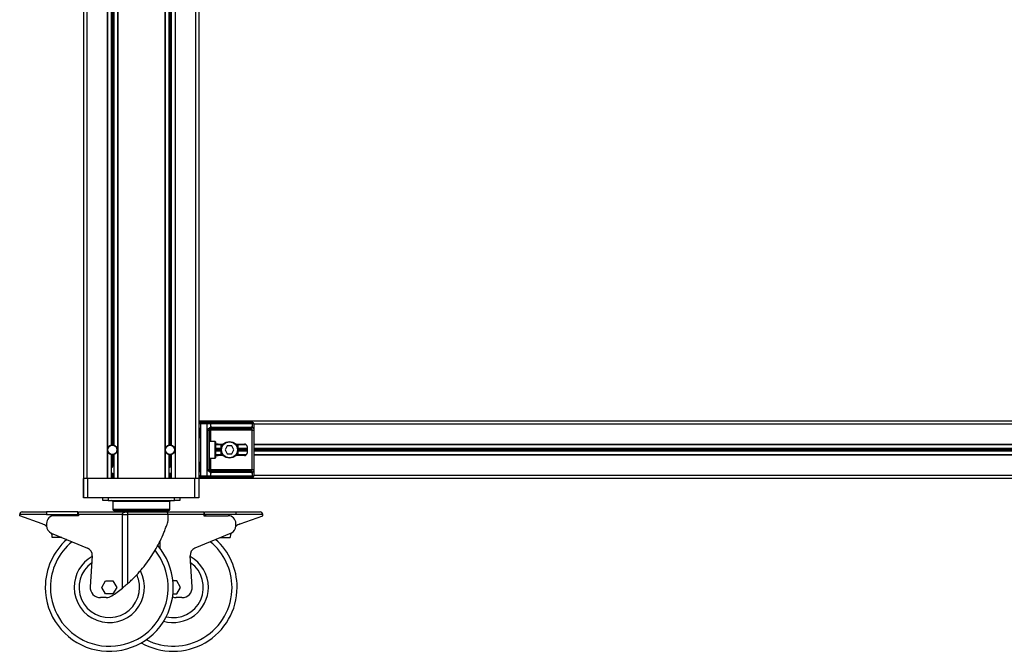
# Model space of a CAD drawing. Header units: millimetres. Extents: x 0 to 420, y 0 to 297.
# Tile 11 of 28: x 80 to 139, y 179 to 216. Entities that reach past the tile are written whole.
import ezdxf

# ---------------------------------------------------------------- set-up
doc = ezdxf.new("R2010")
doc.units = ezdxf.units.MM

msp = doc.modelspace()

# ---------------------------------------------------------------- linework, layer by layer
at = {"color": 7, "linetype": 'Continuous', "lineweight": 25}
for p, q in [((83.9739, 232.04622), (83.9739, 188.98532)), ((84.16343, 232.04622), (84.16343, 188.98532)), ((85.36504, 232.04622), (85.36504, 188.98532)), ((85.384, 232.04622), (85.384, 188.98532)), ((85.60385, 232.04622), (85.60385, 190.96508)), ((85.67966, 232.04622), (85.67966, 190.97537)), ((85.75547, 232.04622), (85.75547, 190.96508)), ((85.97533, 232.04622), (85.97533, 188.98532)), ((85.99428, 232.04622), (85.99428, 188.98532)), ((88.77656, 232.04622), (88.77656, 188.98532)), ((88.79551, 232.04622), (88.79551, 188.98532)), ((89.01537, 232.04622), (89.01537, 190.96508)), ((89.09118, 232.04622), (89.09118, 190.97537)), ((89.16699, 232.04622), (89.16699, 190.96508)), ((89.38684, 232.04622), (89.38684, 188.98532)), ((89.40579, 232.04622), (89.40579, 188.98532)), ((90.60741, 232.04622), (90.60741, 188.98532)), ((90.79693, 232.04622), (90.79693, 188.98532)), ((182.52878, 192.39684), (90.79693, 192.39684)), ((90.88791, 192.23005), (90.79693, 192.23005)), ((90.80506, 191.97987), (90.80506, 191.41129)), ((90.80507, 191.97987), (90.81087, 191.97987)), ((90.81087, 191.97987), (90.81087, 191.41129)), ((90.88791, 192.23005), (90.88791, 192.32103)), ((90.88791, 192.32103), (91.29352, 192.32103)), ((91.29352, 192.23005), (90.88791, 192.23005)), ((90.88791, 192.23005), (90.88791, 189.15211)), ((91.29352, 192.23005), (91.29352, 192.32103)), ((91.29352, 192.32103), (91.41681, 192.32103)), ((91.29352, 189.15211), (91.29352, 192.23005)), ((91.48114, 192.23005), (91.29352, 192.23005)), ((91.41681, 192.32103), (93.91478, 192.32103)), ((91.48114, 192.23005), (91.48114, 192.01557)), ((93.97911, 192.23005), (91.48114, 192.23005)), ((93.8372, 191.94197), (91.4944, 191.94197)), ((91.4944, 191.94197), (91.4944, 191.851)), ((91.55873, 192.03294), (93.90152, 192.03294)), ((93.91478, 192.32103), (93.96585, 192.32103)), ((93.97911, 192.01557), (93.97911, 192.23005)), ((94.05683, 192.23005), (93.97911, 192.23005)), ((94.05683, 192.23005), (94.05683, 189.15211)), ((179.26889, 192.20731), (94.05683, 192.20731)), ((90.80506, 191.41129), (90.81087, 191.41129)), ((91.32233, 191.851), (91.40343, 191.851)), ((91.32233, 189.53117), (91.32233, 191.851)), ((91.40343, 191.851), (91.40343, 189.53117)), ((91.40343, 191.851), (91.4944, 191.851)), ((93.96482, 191.851), (91.4944, 191.851)), ((91.4944, 191.851), (91.4944, 191.18385)), ((93.96482, 191.851), (94.05526, 191.851)), ((93.96482, 189.53117), (93.96482, 191.851)), ((94.05526, 191.851), (94.05526, 189.53117)), ((91.75974, 191.18385), (91.40343, 191.18385)), ((91.75974, 190.19831), (91.75974, 191.18385)), ((91.78248, 191.16111), (91.78248, 190.22105)), ((92.12363, 190.76689), (91.78248, 190.76689)), ((92.12363, 190.98675), (91.78636, 190.98675)), ((92.23714, 191.0057), (91.81831, 191.0057)), ((91.93949, 191.03223), (92.26082, 191.03223)), ((92.12363, 190.37646), (92.12363, 191.0057)), ((92.4851, 190.91851), (92.35379, 190.69108)), ((92.74772, 190.91851), (92.4851, 190.91851)), ((92.87903, 190.69108), (92.74772, 190.91851)), ((92.972, 191.03223), (93.50329, 191.03223)), ((93.58897, 191.0057), (92.99567, 191.0057)), ((93.10918, 191.0057), (93.10918, 190.37646)), ((93.61157, 190.98675), (93.10918, 190.98675)), ((93.65491, 190.76689), (93.10918, 190.76689)), ((93.65491, 190.88061), (93.65491, 190.50155)), ((179.26889, 191.0057), (94.05683, 191.0057)), ((179.26889, 190.98675), (94.05683, 190.98675)), ((179.26889, 190.76689), (94.05683, 190.76689)), ((85.60385, 190.41708), (85.60385, 188.98532)), ((85.67966, 190.40679), (85.67966, 189.69692)), ((85.75547, 190.41708), (85.75547, 188.98532)), ((89.01537, 190.41708), (89.01537, 188.98532)), ((89.09118, 190.40679), (89.09118, 189.69692)), ((89.16699, 190.41708), (89.16699, 188.98532)), ((91.40343, 190.19831), (91.75974, 190.19831)), ((91.4944, 190.19831), (91.4944, 189.53117)), ((92.12363, 190.69108), (91.78248, 190.69108)), ((92.12363, 190.61527), (91.78248, 190.61527)), ((92.12363, 190.39542), (91.78636, 190.39542)), ((92.23714, 190.37646), (91.81831, 190.37646)), ((92.26082, 190.34993), (91.93949, 190.34993)), ((92.35379, 190.69108), (92.4851, 190.46365)), ((92.4851, 190.46365), (92.74772, 190.46365)), ((92.74772, 190.46365), (92.87903, 190.69108)), ((93.50329, 190.34993), (92.972, 190.34993)), ((93.58897, 190.37646), (92.99567, 190.37646)), ((93.65491, 190.69108), (93.10918, 190.69108)), ((93.65491, 190.61527), (93.10918, 190.61527)), ((93.61157, 190.39542), (93.10918, 190.39542)), ((179.26889, 190.69108), (94.05683, 190.69108)), ((179.26889, 190.61527), (94.05683, 190.61527)), ((179.26889, 190.39542), (94.05683, 190.39542)), ((179.26889, 190.37646), (94.05683, 190.37646)), ((90.80506, 189.97087), (90.80506, 189.40229)), ((90.80507, 189.97087), (90.81087, 189.97087)), ((90.81087, 189.97087), (90.81087, 189.40229)), ((83.9739, 187.84815), (83.9739, 188.98532)), ((84.16343, 188.98532), (83.9739, 188.98532)), ((83.98149, 187.84815), (83.98149, 188.98532)), ((85.36504, 188.98532), (84.16343, 188.98532)), ((84.20892, 188.98532), (84.20892, 187.84815)), ((90.5695, 188.98532), (84.20892, 188.98532)), ((85.65313, 189.31131), (85.7062, 189.31131)), ((85.67966, 189.31131), (85.67966, 188.98532)), ((88.77656, 188.98532), (85.99428, 188.98532)), ((89.06464, 189.31131), (89.11771, 189.31131)), ((89.09118, 189.31131), (89.09118, 188.98532)), ((90.60741, 188.98532), (89.40579, 188.98532)), ((90.5695, 187.84815), (90.5695, 188.98532)), ((90.79693, 188.98532), (90.60741, 188.98532)), ((90.88791, 189.15211), (90.79693, 189.15211)), ((90.79693, 188.98532), (90.79693, 187.84815)), ((182.52878, 188.98532), (90.79693, 188.98532)), ((90.80506, 189.40229), (90.81087, 189.40229)), ((90.88791, 189.06113), (90.88791, 189.15211)), ((90.88791, 189.15211), (91.29352, 189.15211)), ((91.29352, 189.06113), (90.88791, 189.06113)), ((91.29352, 189.06113), (91.29352, 189.15211)), ((91.29352, 189.15211), (91.48114, 189.15211)), ((91.41681, 189.06113), (91.29352, 189.06113)), ((91.32233, 189.53117), (91.40343, 189.53117)), ((91.40343, 189.53117), (91.4944, 189.53117)), ((93.91478, 189.06113), (91.41681, 189.06113)), ((91.48114, 189.36659), (91.48114, 189.15211)), ((91.48114, 189.15211), (93.97911, 189.15211)), ((91.4944, 189.44019), (91.4944, 189.53117)), ((91.4944, 189.53117), (93.96482, 189.53117)), ((91.4944, 189.44019), (93.8372, 189.44019)), ((93.90152, 189.34922), (91.55873, 189.34922)), ((93.96585, 189.06113), (93.91478, 189.06113)), ((93.96482, 189.53117), (94.05526, 189.53117)), ((93.97911, 189.15211), (93.97911, 189.36659)), ((93.97911, 189.15211), (94.05683, 189.15211)), ((179.26889, 189.17485), (94.05683, 189.17485)), ((83.98149, 187.84815), (83.9739, 187.84815)), ((84.20892, 187.84815), (83.98149, 187.84815)), ((90.5695, 187.84815), (84.20892, 187.84815)), ((85.10729, 187.69653), (85.10729, 187.84815)), ((85.11487, 187.69653), (85.11487, 187.84815)), ((85.41811, 187.84815), (85.41811, 187.69653)), ((89.36031, 187.69653), (89.36031, 187.84815)), ((89.66355, 187.84815), (89.66355, 187.69653)), ((90.79693, 187.84815), (90.5695, 187.84815)), ((85.11487, 187.69653), (85.10729, 187.69653)), ((85.41811, 187.69653), (85.11487, 187.69653)), ((85.41811, 187.69653), (89.36031, 187.69653)), ((85.69482, 187.62072), (85.69482, 187.16585)), ((85.70241, 187.62072), (85.69482, 187.62072)), ((85.70241, 187.62072), (85.70241, 187.16585)), ((89.07601, 187.62072), (85.70241, 187.62072)), ((89.07601, 187.16585), (89.07601, 187.62072)), ((89.66355, 187.69653), (89.36031, 187.69653)), ((80.18712, 186.78679), (80.18712, 186.8626)), ((81.77916, 186.8626), (80.18712, 186.8626)), ((81.52324, 186.30049), (80.18712, 186.78679)), ((80.33875, 187.01423), (81.77916, 187.01423)), ((83.63654, 187.01423), (81.77916, 187.01423)), ((81.77916, 187.01423), (81.77916, 186.8626)), ((81.77916, 186.8626), (83.63654, 186.8626)), ((83.67445, 186.78679), (82.23403, 186.78679)), ((83.63654, 186.8626), (83.5339, 186.78679)), ((83.63654, 186.8626), (83.63654, 187.01423)), ((83.67445, 186.8626), (83.67445, 187.01423)), ((83.67445, 187.01423), (86.5051, 187.01423)), ((83.67445, 186.8626), (83.67445, 186.78679)), ((86.27501, 186.8626), (83.67445, 186.8626)), ((85.69482, 187.16585), (85.70241, 187.16585)), ((85.70241, 187.16585), (89.07601, 187.16585)), ((85.77822, 187.09004), (85.77064, 187.09004)), ((85.77822, 187.09004), (89.0002, 187.09004)), ((86.27501, 182.49678), (86.27501, 186.8626)), ((86.27501, 186.8626), (86.58238, 186.8626)), ((86.5051, 187.01423), (88.82963, 187.01423)), ((86.58238, 186.8626), (86.58238, 182.75861)), ((88.98125, 186.8626), (86.58238, 186.8626)), ((88.82963, 187.01423), (91.09639, 187.01423)), ((88.98125, 186.47683), (88.98125, 186.8626)), ((91.09639, 186.8626), (88.98125, 186.8626)), ((91.09639, 187.01423), (91.09639, 186.8626)), ((91.09639, 186.8626), (91.09639, 186.78679)), ((91.09639, 186.78679), (92.53681, 186.78679)), ((91.1343, 187.01423), (92.99168, 187.01423)), ((91.1343, 186.8626), (91.1343, 187.01423)), ((92.99168, 186.8626), (91.1343, 186.8626)), ((91.1343, 186.8626), (91.23693, 186.78679)), ((92.99168, 187.01423), (92.99168, 186.8626)), ((92.99168, 187.01423), (94.43209, 187.01423)), ((94.58372, 186.8626), (92.99168, 186.8626)), ((93.2476, 186.30049), (94.58372, 186.78679)), ((94.58372, 186.78679), (94.58372, 186.8626)), ((81.77916, 186.33192), (81.77916, 186.1803)), ((92.99168, 186.1803), (92.99168, 186.33192)), ((82.05908, 185.76042), (84.2078, 184.86512)), ((82.6889, 185.498), (82.12031, 185.498)), ((92.71176, 185.76042), (90.56304, 184.86512)), ((92.08194, 185.498), (92.65052, 185.498)), ((88.49582, 185.27412), (88.49582, 184.85588)), ((84.48672, 184.41498), (84.3645, 182.58169)), ((90.40634, 182.58169), (90.28412, 184.41498)), ((85.05623, 182.54135), (85.27508, 182.92041)), ((85.27508, 182.92041), (85.71277, 182.92041)), ((85.71277, 182.92041), (85.93162, 182.54135)), ((89.49576, 182.92041), (89.2655, 182.92041)), ((89.71461, 182.54135), (89.49576, 182.92041)), ((85.27508, 182.16229), (85.05623, 182.54135)), ((85.71277, 182.16229), (85.27508, 182.16229)), ((85.93162, 182.54135), (85.71277, 182.16229)), ((89.2655, 182.16229), (89.49576, 182.16229)), ((89.49576, 182.16229), (89.71461, 182.54135)), ((85.31396, 181.93486), (84.96964, 181.93486)), ((89.80119, 181.93486), (89.45688, 181.93486))]:
    msp.add_line(p, q, dxfattribs=at)
for centre, radius in [((85.67966, 190.69108), 0.2805), ((85.67966, 190.69108), 0.27671), ((89.09118, 190.69108), 0.2805), ((89.09118, 190.69108), 0.27671), ((92.61641, 190.69108), 0.49277), ((92.61641, 190.69108), 0.47003)]:
    msp.add_circle(centre, radius, dxfattribs=at)
for centre, radius, start, end in [((90.88791, 192.23005), 0.09097, 90, 180), ((91.40073, 192.24142), 0.08121, 351.950533, 78.5782463), ((91.416, 191.99068), 0.06974, 304.6098726, 20.9101878), ((91.4944, 191.851), 0.09097, 90, 115.2404162), ((91.55873, 191.851), 0.18195, 90, 115.2404162), ((91.47832, 192.02157), 0.08121, 281.4217537, 8.049467), ((93.82111, 192.02157), 0.08121, 281.4217537, 8.049467), ((93.90152, 191.851), 0.18195, 64.7595838, 90), ((93.8987, 192.24142), 0.08121, 351.950533, 78.5782463), ((93.86431, 192.03903), 0.11717, 295.5160065, 348.4514921), ((93.96585, 192.23005), 0.09097, 0, 90), ((85.67966, 190.69108), 0.28429, 105.46601, 254.53399), ((85.67966, 190.69108), 0.28429, 90, 105.46601), ((85.67966, 190.69108), 0.28429, 74.53399, 90), ((85.67966, 190.69108), 0.28429, 285.46601, 74.53399), ((89.09118, 190.69108), 0.28429, 105.46601, 254.53399), ((89.09118, 190.69108), 0.28429, 90, 105.46601), ((89.09118, 190.69108), 0.28429, 74.53399, 90), ((89.09118, 190.69108), 0.28429, 285.46601, 74.53399), ((91.75974, 191.16111), 0.02274, 0, 90), ((93.50329, 190.88061), 0.15162, 0, 90), ((85.67966, 190.69108), 0.28429, 254.53399, 270), ((85.67966, 190.69108), 0.28429, 270, 285.46601), ((89.09118, 190.69108), 0.28429, 254.53399, 270), ((89.09118, 190.69108), 0.28429, 270, 285.46601), ((91.75974, 190.22105), 0.02274, 270, 0), ((93.50329, 190.50155), 0.15162, 270, 0), ((90.88791, 189.15211), 0.09097, 180, 270), ((91.40073, 189.14074), 0.08121, 281.4217537, 8.049467), ((91.416, 189.39148), 0.06974, 339.0898122, 55.3901274), ((91.4944, 189.53117), 0.09097, 244.7595838, 270), ((91.55873, 189.53117), 0.18195, 244.7595838, 270), ((91.47832, 189.36059), 0.08121, 351.950533, 78.5782463), ((93.82111, 189.36059), 0.08121, 351.950533, 78.5782463), ((93.90152, 189.53117), 0.18195, 270, 295.2404162), ((93.86431, 189.34313), 0.11717, 11.5485079, 64.4839935), ((93.8987, 189.14074), 0.08121, 281.4217537, 8.049467), ((93.96585, 189.15211), 0.09097, 270, 0), ((85.61901, 187.62072), 0.07581, 0, 90), ((85.62659, 187.62072), 0.07581, 0, 90), ((89.15183, 187.62072), 0.07581, 90, 180), ((80.33875, 186.8626), 0.15162, 90, 180), ((82.23403, 186.33192), 0.45487, 90, 180), ((85.77064, 187.16585), 0.07581, 180, 270), ((85.77822, 187.16585), 0.07581, 180, 270), ((88.82963, 186.8626), 0.15162, 0, 90), ((89.0002, 187.16585), 0.07581, 270, 0), ((92.53681, 186.33192), 0.45487, 0, 90), ((94.43209, 186.8626), 0.15162, 0, 90), ((81.21209, 185.44561), 0.90974, 51.3892228, 70), ((82.23403, 186.1803), 0.45487, 180, 247.3801351), ((92.53681, 186.1803), 0.45487, 292.6198649, 0), ((93.55875, 185.44561), 0.90974, 110, 128.6107772), ((81.21209, 185.44561), 0.90974, 3.3010037, 20.0298188), ((93.55875, 185.44561), 0.90974, 159.9701812, 176.6989963), ((85.49392, 182.54135), 3.79057, 131.570365, 180), ((85.49392, 182.54135), 3.79057, 180, 40.7731327), ((85.49392, 182.54135), 3.48733, 129.135047, 180), ((89.27691, 182.54135), 3.48733, 0, 50.864953), ((89.27691, 182.54135), 3.79057, 0, 48.429635), ((85.49392, 182.54135), 3.48733, 180, 39.017767), ((85.49392, 182.54135), 2.08481, 118.9940619, 180), ((84.03285, 184.44524), 0.45487, 356.1859252, 67.3801351), ((90.73798, 184.44524), 0.45487, 112.6198649, 183.8140748), ((89.27691, 182.54135), 2.08481, 0, 61.0059381), ((85.49392, 182.54135), 1.7912, 125.2836458, 0), ((89.27691, 182.54135), 1.7912, 256.5552874, 54.7163542), ((85.49392, 182.54135), 2.08481, 180, 28.0544354), ((85.49392, 182.54135), 1.7912, 0, 24.7284389), ((84.96964, 182.54135), 0.60649, 176.1859252, 270), ((89.80119, 182.54135), 0.60649, 270, 3.8140748), ((85.31396, 182.54135), 0.60649, 270, 303.7081166), ((81.02257, 188.97405), 8.33926, 303.7081166, 309.0387356), ((89.27691, 182.54135), 3.79057, 240.0661374, 0), ((89.27691, 182.54135), 3.48733, 242.6937972, 0), ((89.27691, 182.54135), 2.08481, 254.2219802, 0), ((89.45688, 182.54135), 0.60649, 249.2332475, 270)]:
    msp.add_arc(centre, radius, start, end, dxfattribs=at)
for centre, major_axis, ratio, start_param, end_param in [((93.8372, 191.851), (0.18195, 0), 0.5, 1.13026796, 1.57079633), ((91.93949, 190.88061), (0.21443, 0), 0.70710678, 1.57079633, 2.39239133), ((91.93949, 190.50155), (0.21443, 0), 0.70710678, 3.89079397, 4.71238898), ((93.8372, 189.53117), (0.18195, 0), 0.5, 4.71238898, 5.15291735)]:
    msp.add_ellipse(centre, major_axis=major_axis, ratio=ratio, start_param=start_param, end_param=end_param, dxfattribs=at)
for points, knots in [([(90.79693, 192.07519), (90.79706, 192.07254), (90.79757, 192.06215), (90.80143, 192.04709), (90.80658, 192.02355), (90.81024, 192.00411), (90.81072, 191.98572), (90.81087, 191.97987)], [0, 0, 0, 0, 0.11725755, 0.46117897, 0.50697617, 0.84316274, 1, 1, 1, 1]), ([(90.79768, 192.0652), (90.79788, 192.06134), (90.79891, 192.04163), (90.80508, 192.00924), (90.80492, 191.9802), (90.80487, 191.9693)], [0, 0, 0, 0, 0.13224493, 0.67417628, 1, 1, 1, 1]), ([(91.32233, 191.851), (91.32256, 191.85641), (91.32348, 191.87877), (91.33251, 191.90262), (91.352, 191.93497), (91.38062, 191.96604), (91.4317, 191.99823), (91.46416, 192.00962), (91.48114, 192.01557)], [0, 0, 0, 0, 0.0620594, 0.25604, 0.28119649, 0.496867, 0.73687732, 1, 1, 1, 1]), ([(91.45561, 191.93328), (91.45024, 191.9305), (91.44117, 191.92581), (91.42855, 191.91423), (91.41856, 191.90194), (91.40892, 191.88563), (91.40383, 191.86562), (91.4035, 191.8537), (91.40343, 191.851)], [0, 0, 0, 0, 0.27379704, 0.46230291, 0.49915809, 0.70498278, 0.93304377, 1, 1, 1, 1]), ([(93.96482, 191.851), (93.96468, 191.861), (93.96443, 191.87881), (93.96081, 191.89693), (93.95474, 191.91046), (93.94766, 191.91875), (93.93375, 191.92784), (93.9228, 191.93099), (93.91478, 191.93328)], [0, 0, 0, 0, 0.24595141, 0.43826429, 0.49843058, 0.68293489, 0.7679658, 1, 1, 1, 1]), ([(93.97911, 192.01557), (93.99149, 192.01072), (94.01987, 191.99961), (94.04214, 191.96969), (94.05056, 191.93503), (94.05404, 191.90348), (94.05512, 191.87759), (94.05523, 191.85722), (94.05526, 191.851)], [0, 0, 0, 0, 0.22040235, 0.50500191, 0.69312024, 0.76694286, 0.92883385, 1, 1, 1, 1]), ([(90.81087, 191.41129), (90.81054, 191.40281), (90.80972, 191.38155), (90.80438, 191.35706), (90.79881, 191.33346), (90.7977, 191.32312), (90.79693, 191.31598)], [0, 0, 0, 0, 0.22698943, 0.56901237, 0.70203402, 1, 1, 1, 1]), ([(90.80395, 191.41134), (90.80407, 191.39926), (90.80439, 191.36937), (90.79606, 191.33822), (90.7977, 191.31922), (90.798, 191.31566)], [0, 0, 0, 0, 0.35530576, 0.87926001, 1, 1, 1, 1]), ([(85.706, 189.65629), (85.69844, 189.65749), (85.68093, 189.66027), (85.66364, 189.65609), (85.65382, 189.65371)], [0, 0, 0, 0, 0.43174131, 1, 1, 1, 1]), ([(85.66944, 189.6879), (85.67408, 189.68881), (85.68092, 189.69016), (85.6878, 189.68925), (85.69002, 189.68895)], [0, 0, 0, 0, 0.67694599, 1, 1, 1, 1]), ([(89.11752, 189.65629), (89.10996, 189.65749), (89.09245, 189.66027), (89.07516, 189.65609), (89.06533, 189.65371)], [0, 0, 0, 0, 0.43174131, 1, 1, 1, 1]), ([(89.08096, 189.6879), (89.08559, 189.68881), (89.09244, 189.69016), (89.09932, 189.68925), (89.10154, 189.68895)], [0, 0, 0, 0, 0.67694599, 1, 1, 1, 1]), ([(90.79693, 190.06618), (90.79706, 190.06354), (90.79757, 190.05315), (90.80143, 190.03808), (90.80658, 190.01454), (90.81024, 189.99511), (90.81072, 189.97672), (90.81087, 189.97087)], [0, 0, 0, 0, 0.11725755, 0.46117897, 0.50697617, 0.84316274, 1, 1, 1, 1]), ([(90.79768, 190.0562), (90.79788, 190.05233), (90.79891, 190.03263), (90.80508, 190.00023), (90.80492, 189.9712), (90.80487, 189.9603)], [0, 0, 0, 0, 0.13224493, 0.67417628, 1, 1, 1, 1]), ([(90.81087, 189.40229), (90.81054, 189.3938), (90.80972, 189.37254), (90.80438, 189.34805), (90.79881, 189.32446), (90.7977, 189.31412), (90.79693, 189.30697)], [0, 0, 0, 0, 0.22698943, 0.56901237, 0.70203402, 1, 1, 1, 1]), ([(90.80395, 189.40234), (90.80407, 189.39026), (90.80439, 189.36037), (90.79606, 189.32921), (90.7977, 189.31022), (90.798, 189.30666)], [0, 0, 0, 0, 0.35530576, 0.87926001, 1, 1, 1, 1]), ([(91.48114, 189.36659), (91.46708, 189.37144), (91.43487, 189.38255), (91.38474, 189.41247), (91.352, 189.44713), (91.33287, 189.47868), (91.32359, 189.50457), (91.32262, 189.52494), (91.32233, 189.53117)], [0, 0, 0, 0, 0.22040235, 0.50500191, 0.69312024, 0.76694286, 0.92883385, 1, 1, 1, 1]), ([(91.40343, 189.53117), (91.40436, 189.52117), (91.40604, 189.50335), (91.41541, 189.48523), (91.42504, 189.4717), (91.43325, 189.46341), (91.44503, 189.45432), (91.45114, 189.45118), (91.45561, 189.44888)], [0, 0, 0, 0, 0.24595141, 0.43826429, 0.49843058, 0.68293489, 0.7679658, 1, 1, 1, 1]), ([(93.91478, 189.44888), (93.9242, 189.45166), (93.94011, 189.45635), (93.95187, 189.46793), (93.95914, 189.48022), (93.96369, 189.49653), (93.96473, 189.51654), (93.9648, 189.52846), (93.96482, 189.53117)], [0, 0, 0, 0, 0.27379704, 0.46230291, 0.49915809, 0.70498278, 0.93304377, 1, 1, 1, 1]), ([(94.05526, 189.53117), (94.05523, 189.52575), (94.05513, 189.50339), (94.05411, 189.47954), (94.05052, 189.44719), (94.04346, 189.41612), (94.02162, 189.38393), (93.99371, 189.37254), (93.97911, 189.36659)], [0, 0, 0, 0, 0.0620594, 0.25604, 0.28119649, 0.496867, 0.73687732, 1, 1, 1, 1]), ([(86.27501, 186.8626), (86.27507, 186.86509), (86.27537, 186.87947), (86.28016, 186.89922), (86.29571, 186.93197), (86.31897, 186.95767), (86.3627, 186.98742), (86.40889, 187.00414), (86.45443, 187.01162), (86.48094, 187.01369), (86.49532, 187.01416), (86.50275, 187.01422), (86.50489, 187.01423), (86.5051, 187.01423)], [0, 0, 0, 0, 0.021728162, 0.125669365, 0.174627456, 0.353099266, 0.451182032, 0.707271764, 0.851814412, 0.924768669, 0.978331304, 0.997884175, 1, 1, 1, 1]), ([(86.5051, 187.01423), (86.50519, 187.01423), (86.5061, 187.01422), (86.50916, 187.01417), (86.51501, 187.01373), (86.52556, 187.01174), (86.54247, 187.00452), (86.55795, 186.98753), (86.57096, 186.9573), (86.57685, 186.93256), (86.58098, 186.90059), (86.58228, 186.88107), (86.58237, 186.86509), (86.58238, 186.8626)], [0, 0, 0, 0, 0.00226456, 0.02269705, 0.07709643, 0.15174999, 0.29930895, 0.54613468, 0.64025028, 0.81652882, 0.85045137, 0.97674179, 1, 1, 1, 1]), ([(86.58238, 182.75861), (86.65399, 182.82398), (86.79726, 182.95478), (87.06808, 183.22471), (87.38301, 183.57197), (87.71803, 183.99301), (88.01568, 184.42216), (88.27679, 184.85145), (88.52075, 185.31132), (88.70216, 185.71428), (88.83289, 186.04782), (88.90829, 186.25916), (88.95781, 186.40889), (88.98128, 186.48361), (88.97957, 186.47819), (88.97914, 186.47683)], [0, 0, 0, 0, 0.0613726, 0.12278905, 0.23020295, 0.33779241, 0.44018785, 0.54294512, 0.64543385, 0.76864239, 0.83317993, 0.89749839, 0.94111156, 0.98517171, 1, 1, 1, 1]), ([(86.58238, 182.75861), (86.50894, 182.69402), (86.4099, 182.60692), (86.30271, 182.5194), (86.27501, 182.49678)], [0, 0, 0, 0, 0.74157058, 1, 1, 1, 1])]:
    msp.add_open_spline(points, degree=3, knots=knots, dxfattribs=at)

doc.saveas('drawing.dxf')
